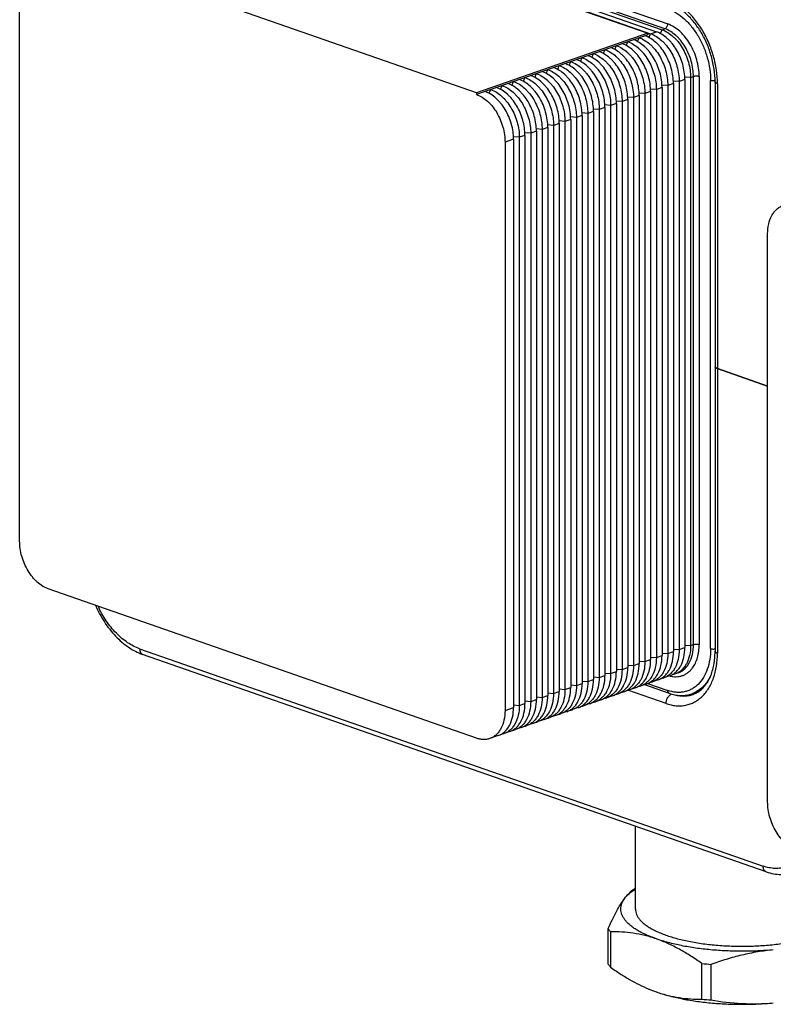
# Model space of a CAD drawing. Header units: millimetres. Extents: x -115 to 574, y -13 to 492.
# Tile 6 of 23: x 322 to 415, y 3 to 125. Entities that reach past the tile are written whole.
import ezdxf

# ---------------------------------------------------------------- set-up
doc = ezdxf.new("R2010")
doc.units = ezdxf.units.MM
doc.header["$LTSCALE"] = 30.734
doc.layers.get('0').update_dxf_attribs({"linetype": 'CONTINUOUS'})

msp = doc.modelspace()

# ---------------------------------------------------------------- linework, layer by layer
at = {"color": 7, "linetype": 'CONTINUOUS'}
for p, q in [((348.88, 142.62), (401.91, 124.13)), ((346.4, 141.48), (399.44, 122.99)), ((346.76, 141.41), (399.79, 122.93)), ((347.46, 141.66), (400.5, 123.17)), ((348.17, 141.9), (401.2, 123.42)), ((401.56, 123.54), (348.52, 142.03)), ((378.22, 115.6), (325.19, 134.08)), ((321.65, 60.14), (321.65, 130.44)), ((399.79, 122.93), (400.5, 123.17)), ((401.01, 122.94), (401.2, 123.42)), ((401.2, 123.42), (401.56, 123.54)), ((399.44, 122.99), (378.22, 115.6)), ((399.44, 122.8), (378.22, 115.41)), ((396.77, 121.46), (396.96, 121.94)), ((398.18, 121.96), (398.37, 122.43)), ((399.44, 122.99), (399.44, 122.8)), ((399.6, 122.45), (399.79, 122.93)), ((393.94, 120.48), (394.13, 120.95)), ((395.35, 120.97), (395.55, 121.45)), ((389.7, 119), (389.89, 119.48)), ((391.11, 119.49), (391.3, 119.97)), ((392.52, 119.98), (392.72, 120.46)), ((386.87, 118.01), (387.06, 118.49)), ((388.28, 118.5), (388.47, 118.98)), ((382.62, 116.53), (382.82, 117.01)), ((384.04, 117.03), (384.23, 117.5)), ((385.45, 117.52), (385.65, 118)), ((403.32, 117.01), (402.61, 117.06)), ((404.03, 117.25), (403.32, 117.01)), ((403.32, 117.01), (403.32, 46.71)), ((404.74, 117.5), (404.02, 117.56)), ((404.03, 117.25), (404.03, 46.96)), ((404.74, 117.5), (405.09, 117.62)), ((404.74, 117.5), (404.74, 47.2)), ((405.09, 47.33), (405.09, 117.62)), ((405.8, 117.62), (405.8, 47.33)), ((407.21, 46.83), (407.21, 117.13)), ((407.77, 116.99), (407.77, 81.75)), ((379.8, 115.55), (379.99, 116.02)), ((381.21, 116.04), (381.4, 116.52)), ((399.79, 115.77), (399.08, 115.53)), ((400.5, 116.02), (399.78, 116.08)), ((399.79, 115.77), (399.79, 45.48)), ((401.2, 116.27), (400.5, 116.02)), ((400.5, 116.02), (400.5, 45.73)), ((401.91, 116.51), (401.19, 116.57)), ((401.2, 116.27), (401.2, 45.97)), ((402.62, 116.76), (401.91, 116.51)), ((401.91, 116.51), (401.91, 46.22)), ((402.62, 116.76), (402.62, 46.46)), ((408.06, 116.74), (408.06, 81.5)), ((378.22, 115.6), (378.22, 115.41)), ((396.25, 114.54), (395.54, 114.6)), ((396.96, 114.79), (396.25, 114.54)), ((396.25, 114.54), (396.25, 44.25)), ((397.67, 115.04), (396.95, 115.09)), ((396.96, 114.79), (396.96, 44.49)), ((398.37, 115.28), (397.67, 115.04)), ((397.67, 115.04), (397.67, 44.74)), ((399.08, 115.53), (398.37, 115.59)), ((398.37, 115.28), (398.37, 44.99)), ((399.08, 115.53), (399.08, 45.23)), ((393.42, 113.56), (392.71, 113.61)), ((394.13, 113.8), (393.42, 113.56)), ((393.42, 113.56), (393.42, 43.26)), ((394.84, 114.05), (394.12, 114.11)), ((394.13, 113.8), (394.13, 43.51)), ((395.55, 114.3), (394.84, 114.05)), ((394.84, 114.05), (394.84, 43.75)), ((395.55, 114.3), (395.55, 44)), ((389.18, 112.08), (388.47, 112.14)), ((389.89, 112.32), (389.18, 112.08)), ((390.6, 112.57), (389.88, 112.63)), ((389.89, 112.32), (389.89, 42.03)), ((391.3, 112.82), (390.6, 112.57)), ((390.6, 112.57), (390.6, 42.27)), ((392.01, 113.06), (391.29, 113.12)), ((391.3, 112.82), (391.3, 42.52)), ((392.72, 113.31), (392.01, 113.06)), ((392.01, 113.06), (392.01, 42.77)), ((392.72, 113.31), (392.72, 43.01)), ((386.35, 111.09), (385.64, 111.15)), ((387.06, 111.34), (386.35, 111.09)), ((386.35, 111.09), (386.35, 40.8)), ((387.77, 111.58), (387.05, 111.64)), ((387.06, 111.34), (387.06, 41.04)), ((388.47, 111.83), (387.77, 111.58)), ((387.77, 111.58), (387.77, 41.29)), ((388.47, 111.83), (388.47, 41.54)), ((389.18, 112.08), (389.18, 41.78)), ((382.82, 109.86), (381.76, 109.49)), ((383.53, 110.11), (382.81, 110.16)), ((382.82, 109.86), (382.82, 39.56)), ((384.23, 110.35), (383.53, 110.11)), ((383.53, 110.11), (383.53, 39.81)), ((384.94, 110.6), (384.22, 110.66)), ((384.23, 110.35), (384.23, 40.06)), ((385.65, 110.85), (384.94, 110.6)), ((384.94, 110.6), (384.94, 40.3)), ((385.65, 110.85), (385.65, 40.55)), ((381.76, 109.49), (381.76, 39.19)), ((414.28, 27.87), (414.28, 98.17)), ((407.77, 81.74), (407.77, 46.5)), ((408.06, 81.5), (408.06, 46.26)), ((414.28, 79.33), (408.06, 81.5)), ((408.06, 81.5), (414.28, 79.33)), ((378.22, 35.74), (325.19, 54.23)), ((336.51, 46.82), (413.72, 19.91)), ((401.91, 46.22), (402.62, 46.46)), ((402.62, 46.77), (403.32, 46.71)), ((403.32, 46.71), (404.03, 46.96)), ((404.03, 47.26), (404.74, 47.2)), ((404.74, 47.2), (405.09, 47.33)), ((414.1, 19.22), (336.88, 46.12)), ((398.37, 45.29), (399.08, 45.23)), ((399.08, 45.23), (399.79, 45.48)), ((399.79, 45.78), (400.5, 45.73)), ((400.5, 45.73), (401.2, 45.97)), ((401.2, 46.28), (401.91, 46.22)), ((394.84, 43.75), (395.55, 44)), ((395.55, 44.3), (396.25, 44.25)), ((396.25, 44.25), (396.96, 44.49)), ((396.96, 44.8), (397.67, 44.74)), ((397.67, 44.74), (398.37, 44.99)), ((391.3, 42.82), (392.01, 42.77)), ((392.01, 42.77), (392.72, 43.01)), ((392.72, 43.32), (393.42, 43.26)), ((393.42, 43.26), (394.13, 43.51)), ((394.13, 43.81), (394.84, 43.75)), ((400.73, 42.98), (400.02, 42.73)), ((402.14, 43.47), (401.43, 43.22)), ((403.2, 43.84), (402.85, 43.72)), ((387.77, 41.29), (388.47, 41.54)), ((388.47, 41.84), (389.18, 41.78)), ((389.18, 41.78), (389.89, 42.03)), ((389.89, 42.33), (390.6, 42.27)), ((390.6, 42.27), (391.3, 42.52)), ((396.48, 41.5), (395.78, 41.25)), ((401.7, 40.04), (396.98, 41.68)), ((397.9, 41.99), (397.19, 41.74)), ((399.31, 42.48), (398.61, 42.24)), ((399.02, 42.38), (402.1, 41.3)), ((399.41, 42.52), (401.91, 41.65)), ((405.6, 41.5), (404.9, 41.25)), ((384.23, 40.36), (384.94, 40.3)), ((384.94, 40.3), (385.65, 40.55)), ((385.65, 40.85), (386.35, 40.8)), ((386.35, 40.8), (387.06, 41.04)), ((387.06, 41.35), (387.77, 41.29)), ((393.66, 40.51), (392.95, 40.26)), ((395.07, 41), (394.36, 40.76)), ((381.76, 39.19), (382.82, 39.56)), ((382.82, 39.87), (383.53, 39.81)), ((383.53, 39.81), (384.23, 40.06)), ((389.41, 39.03), (388.71, 38.79)), ((390.83, 39.53), (390.12, 39.28)), ((392.24, 40.02), (391.53, 39.77)), ((386.59, 38.05), (385.88, 37.8)), ((388, 38.54), (387.29, 38.29)), ((382.34, 36.57), (381.64, 36.32)), ((383.76, 37.06), (383.05, 36.81)), ((385.17, 37.55), (384.46, 37.31)), ((380.93, 36.07), (379.87, 35.7)), ((397.9, 14.6), (397.9, 24.86)), ((394.54, 7.79), (394.54, 12.18)), ((394.84, 11.8), (394.84, 7.4)), ((406.15, 3.46), (406.15, 7.85)), ((407.26, 7.75), (407.26, 3.35))]:
    msp.add_line(p, q, dxfattribs=at)
for centre, radius, start, end in [((407.89, 81.75), 0.123, 180.7641, 189.8852), ((407.89, 81.75), 0.122, 180.0062, 180.7285), ((407.89, 81.74), 0.123, 180.0429, 189.8843), ((399.29, 44.81), 2.21, 279.5283, 289.2107), ((400.71, 45.31), 2.21, 279.5283, 289.2107), ((402.99, 46.6), 3.25, 254.6488, 254.8703), ((402.12, 45.8), 2.21, 279.5283, 289.2107), ((396.47, 43.83), 2.21, 279.5283, 289.2107), ((397.88, 44.32), 2.21, 279.5283, 289.2107), ((404.44, 44.82), 3.52, 289.2196, 293.5553), ((404.35, 45.09), 3.8, 289.2189, 293.0971), ((392.22, 42.35), 2.21, 279.5283, 289.2107), ((393.64, 42.84), 2.21, 279.5283, 289.2107), ((395.05, 43.34), 2.21, 279.5283, 289.2107), ((404.92, 44.98), 3.64, 274.078, 279.6239), ((389.39, 41.36), 2.21, 279.5283, 289.2107), ((390.81, 41.86), 2.21, 279.5283, 289.2107), ((385.15, 39.88), 2.21, 279.5283, 289.2107), ((386.57, 40.38), 2.21, 279.5283, 289.2107), ((387.98, 40.87), 2.21, 279.5283, 289.2107), ((382.32, 38.9), 2.21, 279.5283, 289.2107), ((383.74, 39.39), 2.21, 279.5283, 289.2107), ((380.91, 38.41), 2.21, 279.5283, 289.2107), ((410.86, 52.3), 44.69, 263.9529, 265.3753), ((406.15, 20.55), 17.16, 247.5033, 250.7524), ((410.83, 47.55), 44.34, 263.9473, 265.3809)]:
    msp.add_arc(centre, radius, start, end, dxfattribs=at)
for points, knots in [([(408.06, 116.74), (408.06, 117.31), (407.97, 118.46), (407.61, 120.16), (407.02, 121.81), (406.24, 123.36), (405.28, 124.75), (404.18, 125.91), (402.99, 126.82), (402.13, 127.25), (401.69, 127.4)], [0, 0, 0, 0, 0.129163, 0.262437, 0.397056, 0.53013, 0.658913, 0.781067, 0.894962, 1, 1, 1, 1]), ([(401.91, 126.01), (402.27, 125.88), (402.99, 125.53), (403.99, 124.77), (404.9, 123.8), (405.7, 122.65), (406.35, 121.35), (406.84, 119.97), (407.14, 118.56), (407.21, 117.6), (407.21, 117.13)], [0, 0, 0, 0, 0.105042, 0.218942, 0.341099, 0.469883, 0.602958, 0.737574, 0.870844, 1, 1, 1, 1]), ([(407.77, 116.99), (407.77, 117.51), (407.69, 118.56), (407.35, 120.12), (406.82, 121.64), (406.1, 123.07), (405.23, 124.33), (404.25, 125.39), (403.2, 126.2), (402.44, 126.57), (402.07, 126.7)], [0, 0, 0, 0, 0.130296, 0.265518, 0.402356, 0.537415, 0.667394, 0.78929, 0.900653, 1, 1, 1, 1]), ([(404.03, 117.25), (404.03, 117.57), (403.98, 118.2), (403.78, 119.15), (403.46, 120.07), (403.02, 120.93), (402.57, 121.58), (402.17, 122.04), (401.58, 122.62), (401, 123), (400.5, 123.17)], [0, 0, 0, 0, 0.129282, 0.26268, 0.397426, 0.530629, 0.659538, 0.721672, 0.781908, 1, 1, 1, 1]), ([(401.2, 123.42), (401.7, 123.25), (402.29, 122.86), (402.88, 122.29), (403.28, 121.83), (403.73, 121.18), (404.16, 120.32), (404.49, 119.4), (404.69, 118.45), (404.74, 117.81), (404.74, 117.5)], [0, 0, 0, 0, 0.218092, 0.278328, 0.340462, 0.469371, 0.602574, 0.73732, 0.870718, 1, 1, 1, 1]), ([(401.56, 123.54), (401.61, 123.56), (401.7, 123.62), (401.82, 123.77), (401.89, 123.94), (401.91, 124.07), (401.91, 124.13)], [0, 0, 0, 0, 0.218525, 0.469506, 0.737411, 1, 1, 1, 1]), ([(405.09, 117.62), (405.09, 117.94), (405.04, 118.57), (404.84, 119.52), (404.52, 120.44), (404.08, 121.3), (403.63, 121.95), (403.23, 122.41), (402.64, 122.99), (402.06, 123.37), (401.56, 123.54)], [0, 0, 0, 0, 0.129282, 0.26268, 0.397426, 0.530629, 0.659538, 0.721672, 0.781908, 1, 1, 1, 1]), ([(405.8, 117.62), (405.8, 117.97), (405.75, 118.67), (405.52, 119.71), (405.17, 120.72), (404.69, 121.67), (404.19, 122.38), (403.75, 122.89), (403.1, 123.52), (402.46, 123.94), (401.91, 124.13)], [0, 0, 0, 0, 0.129281, 0.26268, 0.397426, 0.530629, 0.659538, 0.721672, 0.781909, 1, 1, 1, 1]), ([(396.96, 121.94), (397.46, 121.77), (398.04, 121.38), (398.63, 120.81), (399.04, 120.35), (399.48, 119.7), (399.92, 118.84), (400.25, 117.92), (400.45, 116.97), (400.5, 116.33), (400.5, 116.02)], [0, 0, 0, 0, 0.218092, 0.278328, 0.340462, 0.469371, 0.602574, 0.73732, 0.870718, 1, 1, 1, 1]), ([(401.2, 116.27), (401.2, 116.58), (401.15, 117.22), (400.95, 118.16), (400.63, 119.08), (400.19, 119.94), (399.74, 120.59), (399.34, 121.05), (398.75, 121.63), (398.17, 122.01), (397.67, 122.19)], [0, 0, 0, 0, 0.129282, 0.26268, 0.397426, 0.530629, 0.659538, 0.721672, 0.781908, 1, 1, 1, 1]), ([(398.37, 122.43), (398.87, 122.26), (399.46, 121.88), (400.05, 121.3), (400.45, 120.84), (400.9, 120.19), (401.34, 119.33), (401.66, 118.41), (401.86, 117.47), (401.91, 116.83), (401.91, 116.51)], [0, 0, 0, 0, 0.218092, 0.278328, 0.340462, 0.469371, 0.602574, 0.73732, 0.870718, 1, 1, 1, 1]), ([(402.62, 116.76), (402.62, 117.07), (402.57, 117.71), (402.37, 118.66), (402.04, 119.58), (401.61, 120.44), (401.16, 121.09), (400.76, 121.55), (400.17, 122.12), (399.58, 122.51), (399.08, 122.68)], [0, 0, 0, 0, 0.129282, 0.26268, 0.397426, 0.530629, 0.659538, 0.721672, 0.781908, 1, 1, 1, 1]), ([(399.79, 122.93), (400.29, 122.75), (400.87, 122.37), (401.46, 121.79), (401.86, 121.33), (402.31, 120.68), (402.75, 119.82), (403.07, 118.9), (403.28, 117.96), (403.32, 117.32), (403.32, 117.01)], [0, 0, 0, 0, 0.218092, 0.278328, 0.340462, 0.469371, 0.602574, 0.73732, 0.870718, 1, 1, 1, 1]), ([(396.96, 114.79), (396.96, 115.1), (396.91, 115.74), (396.71, 116.69), (396.39, 117.61), (395.95, 118.47), (395.5, 119.11), (395.1, 119.57), (394.51, 120.15), (393.92, 120.53), (393.42, 120.71)], [0, 0, 0, 0, 0.129282, 0.26268, 0.397426, 0.530629, 0.659538, 0.721672, 0.781908, 1, 1, 1, 1]), ([(394.13, 120.95), (394.63, 120.78), (395.22, 120.4), (395.81, 119.82), (396.21, 119.36), (396.66, 118.71), (397.09, 117.85), (397.42, 116.93), (397.62, 115.99), (397.67, 115.35), (397.67, 115.04)], [0, 0, 0, 0, 0.218092, 0.278328, 0.340462, 0.469371, 0.602574, 0.73732, 0.870718, 1, 1, 1, 1]), ([(398.37, 115.28), (398.37, 115.6), (398.33, 116.23), (398.12, 117.18), (397.8, 118.1), (397.36, 118.96), (396.91, 119.61), (396.51, 120.07), (395.92, 120.64), (395.34, 121.03), (394.84, 121.2)], [0, 0, 0, 0, 0.129282, 0.26268, 0.397426, 0.530629, 0.659538, 0.721672, 0.781908, 1, 1, 1, 1]), ([(395.55, 121.45), (396.05, 121.27), (396.63, 120.89), (397.22, 120.31), (397.62, 119.85), (398.07, 119.21), (398.51, 118.34), (398.83, 117.42), (399.03, 116.48), (399.08, 115.84), (399.08, 115.53)], [0, 0, 0, 0, 0.218092, 0.278328, 0.340462, 0.469371, 0.602574, 0.73732, 0.870718, 1, 1, 1, 1]), ([(399.79, 115.77), (399.79, 116.09), (399.74, 116.73), (399.54, 117.67), (399.21, 118.59), (398.78, 119.45), (398.33, 120.1), (397.93, 120.56), (397.34, 121.14), (396.75, 121.52), (396.25, 121.69)], [0, 0, 0, 0, 0.129282, 0.26268, 0.397426, 0.530629, 0.659538, 0.721672, 0.781908, 1, 1, 1, 1]), ([(389.89, 119.48), (390.39, 119.3), (390.97, 118.92), (391.56, 118.34), (391.96, 117.88), (392.41, 117.23), (392.85, 116.37), (393.18, 115.45), (393.38, 114.51), (393.42, 113.87), (393.42, 113.56)], [0, 0, 0, 0, 0.218092, 0.278328, 0.340462, 0.469371, 0.602574, 0.73732, 0.870718, 1, 1, 1, 1]), ([(394.13, 113.8), (394.13, 114.12), (394.08, 114.75), (393.88, 115.7), (393.56, 116.62), (393.12, 117.48), (392.67, 118.13), (392.27, 118.59), (391.68, 119.17), (391.1, 119.55), (390.6, 119.72)], [0, 0, 0, 0, 0.129282, 0.26268, 0.397426, 0.530629, 0.659538, 0.721672, 0.781908, 1, 1, 1, 1]), ([(391.3, 119.97), (391.8, 119.79), (392.39, 119.41), (392.98, 118.83), (393.38, 118.38), (393.83, 117.73), (394.26, 116.87), (394.59, 115.95), (394.79, 115), (394.84, 114.36), (394.84, 114.05)], [0, 0, 0, 0, 0.218092, 0.278328, 0.340462, 0.469371, 0.602574, 0.73732, 0.870718, 1, 1, 1, 1]), ([(395.55, 114.3), (395.55, 114.61), (395.5, 115.25), (395.3, 116.19), (394.97, 117.11), (394.53, 117.97), (394.09, 118.62), (393.68, 119.08), (393.1, 119.66), (392.51, 120.04), (392.01, 120.21)], [0, 0, 0, 0, 0.129282, 0.26268, 0.397426, 0.530629, 0.659538, 0.721672, 0.781908, 1, 1, 1, 1]), ([(392.72, 120.46), (393.22, 120.29), (393.8, 119.9), (394.39, 119.33), (394.79, 118.87), (395.24, 118.22), (395.68, 117.36), (396, 116.44), (396.21, 115.49), (396.25, 114.86), (396.25, 114.54)], [0, 0, 0, 0, 0.218092, 0.278328, 0.340462, 0.469371, 0.602574, 0.73732, 0.870718, 1, 1, 1, 1]), ([(389.89, 112.32), (389.89, 112.64), (389.84, 113.28), (389.64, 114.22), (389.31, 115.14), (388.88, 116), (388.43, 116.65), (388.03, 117.11), (387.44, 117.69), (386.85, 118.07), (386.35, 118.24)], [0, 0, 0, 0, 0.129282, 0.26268, 0.397426, 0.530629, 0.659538, 0.721672, 0.781908, 1, 1, 1, 1]), ([(387.06, 118.49), (387.56, 118.32), (388.15, 117.93), (388.73, 117.36), (389.14, 116.9), (389.58, 116.25), (390.02, 115.39), (390.35, 114.47), (390.55, 113.52), (390.6, 112.88), (390.6, 112.57)], [0, 0, 0, 0, 0.218092, 0.278328, 0.340462, 0.469371, 0.602574, 0.73732, 0.870718, 1, 1, 1, 1]), ([(391.3, 112.82), (391.3, 113.13), (391.26, 113.77), (391.05, 114.71), (390.73, 115.63), (390.29, 116.49), (389.84, 117.14), (389.44, 117.6), (388.85, 118.18), (388.27, 118.56), (387.77, 118.74)], [0, 0, 0, 0, 0.129282, 0.26268, 0.397426, 0.530629, 0.659538, 0.721672, 0.781908, 1, 1, 1, 1]), ([(388.47, 118.98), (388.97, 118.81), (389.56, 118.43), (390.15, 117.85), (390.55, 117.39), (391, 116.74), (391.44, 115.88), (391.76, 114.96), (391.96, 114.01), (392.01, 113.38), (392.01, 113.06)], [0, 0, 0, 0, 0.218092, 0.278328, 0.340462, 0.469371, 0.602574, 0.73732, 0.870718, 1, 1, 1, 1]), ([(392.72, 113.31), (392.72, 113.62), (392.67, 114.26), (392.47, 115.21), (392.14, 116.13), (391.71, 116.99), (391.26, 117.64), (390.86, 118.1), (390.27, 118.67), (389.68, 119.05), (389.18, 119.23)], [0, 0, 0, 0, 0.129282, 0.26268, 0.397426, 0.530629, 0.659538, 0.721672, 0.781908, 1, 1, 1, 1]), ([(382.82, 117.01), (383.32, 116.84), (383.9, 116.45), (384.49, 115.88), (384.89, 115.42), (385.34, 114.77), (385.78, 113.91), (386.1, 112.99), (386.31, 112.04), (386.35, 111.41), (386.35, 111.09)], [0, 0, 0, 0, 0.218092, 0.278328, 0.340462, 0.469371, 0.602574, 0.73732, 0.870718, 1, 1, 1, 1]), ([(387.06, 111.34), (387.06, 111.65), (387.01, 112.29), (386.81, 113.23), (386.49, 114.15), (386.05, 115.02), (385.6, 115.66), (385.2, 116.12), (384.61, 116.7), (384.02, 117.08), (383.53, 117.26)], [0, 0, 0, 0, 0.129282, 0.26268, 0.397426, 0.530629, 0.659538, 0.721672, 0.781908, 1, 1, 1, 1]), ([(384.23, 117.5), (384.73, 117.33), (385.32, 116.95), (385.91, 116.37), (386.31, 115.91), (386.76, 115.26), (387.19, 114.4), (387.52, 113.48), (387.72, 112.54), (387.77, 111.9), (387.77, 111.58)], [0, 0, 0, 0, 0.218092, 0.278328, 0.340462, 0.469371, 0.602574, 0.73732, 0.870718, 1, 1, 1, 1]), ([(388.47, 111.83), (388.47, 112.14), (388.43, 112.78), (388.23, 113.73), (387.9, 114.65), (387.46, 115.51), (387.01, 116.16), (386.61, 116.62), (386.02, 117.19), (385.44, 117.58), (384.94, 117.75)], [0, 0, 0, 0, 0.129282, 0.26268, 0.397426, 0.530629, 0.659538, 0.721672, 0.781908, 1, 1, 1, 1]), ([(385.65, 118), (386.15, 117.82), (386.73, 117.44), (387.32, 116.86), (387.72, 116.4), (388.17, 115.75), (388.61, 114.89), (388.93, 113.97), (389.13, 113.03), (389.18, 112.39), (389.18, 112.08)], [0, 0, 0, 0, 0.218092, 0.278328, 0.340462, 0.469371, 0.602574, 0.73732, 0.870718, 1, 1, 1, 1]), ([(405.8, 117.62), (405.75, 117.64), (405.63, 117.67), (405.45, 117.68), (405.26, 117.67), (405.14, 117.64), (405.09, 117.62)], [0, 0, 0, 0, 0.232386, 0.5, 0.767614, 1, 1, 1, 1]), ([(407.76, 117.09), (407.72, 117.09), (407.62, 117.08), (407.47, 117.08), (407.34, 117.1), (407.25, 117.12), (407.21, 117.13)], [0, 0, 0, 0, 0.259058, 0.525426, 0.778668, 1, 1, 1, 1]), ([(408.06, 116.74), (408.02, 116.76), (407.94, 116.79), (407.86, 116.84), (407.81, 116.89), (407.78, 116.92), (407.77, 116.95), (407.77, 116.98), (407.77, 116.99)], [0, 0, 0, 0, 0.334691, 0.607953, 0.722273, 0.823476, 0.91455, 1, 1, 1, 1]), ([(382.82, 109.86), (382.82, 110.17), (382.77, 110.81), (382.57, 111.76), (382.24, 112.68), (381.81, 113.54), (381.36, 114.19), (380.96, 114.64), (380.37, 115.22), (379.78, 115.6), (379.28, 115.78)], [0, 0, 0, 0, 0.129282, 0.26268, 0.397426, 0.530629, 0.659538, 0.721672, 0.781908, 1, 1, 1, 1]), ([(379.99, 116.02), (380.49, 115.85), (381.07, 115.47), (381.66, 114.89), (382.06, 114.43), (382.51, 113.78), (382.95, 112.92), (383.28, 112), (383.48, 111.06), (383.53, 110.42), (383.53, 110.11)], [0, 0, 0, 0, 0.218092, 0.278328, 0.340462, 0.469371, 0.602574, 0.73732, 0.870718, 1, 1, 1, 1]), ([(384.23, 110.35), (384.23, 110.67), (384.18, 111.3), (383.98, 112.25), (383.66, 113.17), (383.22, 114.03), (382.77, 114.68), (382.37, 115.14), (381.78, 115.71), (381.2, 116.1), (380.7, 116.27)], [0, 0, 0, 0, 0.129282, 0.26268, 0.397426, 0.530629, 0.659538, 0.721672, 0.781908, 1, 1, 1, 1]), ([(381.4, 116.52), (381.9, 116.34), (382.49, 115.96), (383.08, 115.38), (383.48, 114.92), (383.93, 114.28), (384.36, 113.42), (384.69, 112.5), (384.89, 111.55), (384.94, 110.91), (384.94, 110.6)], [0, 0, 0, 0, 0.218092, 0.278328, 0.340462, 0.469371, 0.602574, 0.73732, 0.870718, 1, 1, 1, 1]), ([(385.65, 110.85), (385.65, 111.16), (385.6, 111.8), (385.4, 112.74), (385.07, 113.66), (384.63, 114.52), (384.19, 115.17), (383.78, 115.63), (383.2, 116.21), (382.61, 116.59), (382.11, 116.76)], [0, 0, 0, 0, 0.129282, 0.26268, 0.397426, 0.530629, 0.659538, 0.721672, 0.781908, 1, 1, 1, 1]), ([(378.22, 115.41), (378.72, 115.23), (379.31, 114.85), (379.9, 114.28), (380.3, 113.82), (380.75, 113.17), (381.18, 112.31), (381.51, 111.39), (381.71, 110.44), (381.76, 109.8), (381.76, 109.49)], [0, 0, 0, 0, 0.218092, 0.278328, 0.340462, 0.469371, 0.602574, 0.73732, 0.870718, 1, 1, 1, 1]), ([(414.28, 98.17), (414.28, 98.58), (414.36, 99.35), (414.68, 100.25), (415.05, 100.84), (415.38, 101.2), (415.75, 101.48), (416.03, 101.61), (416.17, 101.66)], [0, 0, 0, 0, 0.288979, 0.549817, 0.66983, 0.783732, 0.893085, 1, 1, 1, 1]), ([(407.77, 81.73), (407.77, 81.7), (407.8, 81.66), (407.86, 81.6), (407.95, 81.54), (408.02, 81.51), (408.06, 81.5)], [0, 0, 0, 0, 0.178098, 0.397721, 0.671273, 1, 1, 1, 1]), ([(408.06, 81.5), (408.02, 81.51), (407.95, 81.54), (407.86, 81.59), (407.8, 81.65), (407.77, 81.7), (407.77, 81.72)], [0, 0, 0, 0, 0.328716, 0.602264, 0.821892, 1, 1, 1, 1]), ([(325.19, 54.23), (324.69, 54.4), (324.1, 54.78), (323.52, 55.36), (323.11, 55.82), (322.67, 56.47), (322.23, 57.33), (321.9, 58.25), (321.7, 59.19), (321.65, 59.83), (321.65, 60.14)], [0, 0, 0, 0, 0.218092, 0.278328, 0.340462, 0.469371, 0.602574, 0.73732, 0.870718, 1, 1, 1, 1]), ([(331.04, 52.18), (331.35, 51.47), (332.07, 50.12), (333.24, 48.63), (334.29, 47.63), (335.12, 47), (335.98, 46.49), (336.58, 46.23), (336.88, 46.12)], [0, 0, 0, 0, 0.270073, 0.529311, 0.653365, 0.773142, 0.888607, 1, 1, 1, 1]), ([(336.51, 46.82), (335.98, 47), (335.22, 47.4), (334.29, 48.1), (333.36, 48.96), (332.32, 50.26), (331.66, 51.44), (331.37, 52.07)], [0, 0, 0, 0, 0.220544, 0.339306, 0.463374, 0.725075, 1, 1, 1, 1]), ([(336.51, 46.82), (336.51, 46.74), (336.52, 46.59), (336.59, 46.38), (336.7, 46.24), (336.8, 46.16), (336.86, 46.13), (336.88, 46.12)], [0, 0, 0, 0, 0.289222, 0.550282, 0.783546, 0.892993, 1, 1, 1, 1]), ([(400.73, 42.98), (400.87, 43.03), (401.15, 43.16), (401.52, 43.43), (401.85, 43.79), (402.23, 44.38), (402.54, 45.28), (402.62, 46.06), (402.62, 46.46)], [0, 0, 0, 0, 0.106915, 0.216268, 0.33017, 0.450183, 0.711021, 1, 1, 1, 1]), ([(403.32, 46.71), (403.32, 46.3), (403.25, 45.53), (402.93, 44.63), (402.56, 44.04), (402.23, 43.68), (401.85, 43.4), (401.58, 43.27), (401.43, 43.22)], [0, 0, 0, 0, 0.288979, 0.549817, 0.66983, 0.783732, 0.893085, 1, 1, 1, 1]), ([(407.21, 46.83), (407.21, 46.39), (407.15, 45.52), (406.86, 44.3), (406.37, 43.24), (405.81, 42.52), (405.28, 42.07), (404.86, 41.8), (404.41, 41.6), (403.94, 41.47), (403.45, 41.41), (402.76, 41.42), (402.24, 41.54), (401.91, 41.65)], [0, 0, 0, 0, 0.151471, 0.292847, 0.423288, 0.543619, 0.600917, 0.656888, 0.712147, 0.76736, 0.823196, 0.880281, 1, 1, 1, 1]), ([(402.14, 43.47), (402.28, 43.52), (402.56, 43.65), (402.94, 43.93), (403.26, 44.29), (403.64, 44.87), (403.96, 45.78), (404.03, 46.55), (404.03, 46.96)], [0, 0, 0, 0, 0.106915, 0.216268, 0.33017, 0.450183, 0.711021, 1, 1, 1, 1]), ([(404.74, 47.2), (404.74, 46.8), (404.66, 46.02), (404.35, 45.12), (403.97, 44.53), (403.64, 44.17), (403.27, 43.89), (402.99, 43.76), (402.85, 43.72)], [0, 0, 0, 0, 0.288979, 0.549817, 0.66983, 0.783732, 0.893085, 1, 1, 1, 1]), ([(403.2, 43.84), (403.34, 43.89), (403.62, 44.02), (404, 44.3), (404.32, 44.66), (404.7, 45.24), (405.02, 46.14), (405.09, 46.92), (405.09, 47.33)], [0, 0, 0, 0, 0.106915, 0.216268, 0.33017, 0.450183, 0.711021, 1, 1, 1, 1]), ([(404.98, 44.45), (405.11, 44.63), (405.36, 45.04), (405.61, 45.74), (405.77, 46.51), (405.8, 47.05), (405.8, 47.33)], [0, 0, 0, 0, 0.225856, 0.467988, 0.72654, 1, 1, 1, 1]), ([(405.09, 47.33), (405.14, 47.35), (405.26, 47.37), (405.45, 47.38), (405.63, 47.37), (405.75, 47.35), (405.8, 47.33)], [0, 0, 0, 0, 0.232386, 0.5, 0.767614, 1, 1, 1, 1]), ([(405.63, 41.45), (405.79, 41.55), (406.1, 41.78), (406.51, 42.21), (406.88, 42.74), (407.19, 43.35), (407.45, 44.05), (407.7, 45.1), (407.77, 45.93), (407.77, 46.5)], [0, 0, 0, 0, 0.097624, 0.201525, 0.313349, 0.433925, 0.563417, 0.701488, 1, 1, 1, 1]), ([(407.21, 46.83), (407.25, 46.82), (407.34, 46.8), (407.48, 46.78), (407.63, 46.78), (407.72, 46.79), (407.77, 46.8)], [0, 0, 0, 0, 0.221648, 0.475428, 0.741904, 1, 1, 1, 1]), ([(407.77, 46.5), (407.77, 46.49), (407.77, 46.47), (407.79, 46.43), (407.81, 46.4), (407.86, 46.35), (407.95, 46.3), (408.02, 46.27), (408.06, 46.26)], [0, 0, 0, 0, 0.085456, 0.176535, 0.27774, 0.392061, 0.66532, 1, 1, 1, 1]), ([(399.08, 45.23), (399.08, 44.83), (399.01, 44.05), (398.69, 43.15), (398.31, 42.56), (397.99, 42.2), (397.61, 41.92), (397.33, 41.79), (397.19, 41.74)], [0, 0, 0, 0, 0.288979, 0.549817, 0.66983, 0.783732, 0.893085, 1, 1, 1, 1]), ([(397.9, 41.99), (398.04, 42.04), (398.32, 42.17), (398.69, 42.45), (399.02, 42.81), (399.4, 43.4), (399.71, 44.3), (399.79, 45.07), (399.79, 45.48)], [0, 0, 0, 0, 0.106915, 0.216268, 0.33017, 0.450183, 0.711021, 1, 1, 1, 1]), ([(400.5, 45.73), (400.5, 45.32), (400.42, 44.54), (400.11, 43.64), (399.73, 43.05), (399.4, 42.7), (399.03, 42.42), (398.75, 42.29), (398.61, 42.24)], [0, 0, 0, 0, 0.288979, 0.549817, 0.66983, 0.783732, 0.893085, 1, 1, 1, 1]), ([(399.31, 42.48), (399.46, 42.53), (399.73, 42.66), (400.11, 42.94), (400.43, 43.3), (400.81, 43.89), (401.13, 44.79), (401.2, 45.57), (401.2, 45.97)], [0, 0, 0, 0, 0.106915, 0.216268, 0.33017, 0.450183, 0.711021, 1, 1, 1, 1]), ([(401.91, 46.22), (401.91, 45.81), (401.84, 45.04), (401.52, 44.13), (401.14, 43.55), (400.81, 43.19), (400.44, 42.91), (400.16, 42.78), (400.02, 42.73)], [0, 0, 0, 0, 0.288979, 0.549817, 0.66983, 0.783732, 0.893085, 1, 1, 1, 1]), ([(401.7, 40.04), (401.9, 39.97), (402.31, 39.85), (402.93, 39.75), (403.54, 39.74), (404.14, 39.82), (404.71, 39.97), (405.24, 40.22), (405.75, 40.54), (406.21, 40.93), (406.63, 41.41), (407.14, 42.14), (407.64, 43.22), (407.99, 44.68), (408.06, 45.72), (408.06, 46.26)], [0, 0, 0, 0, 0.061053, 0.119894, 0.17695, 0.232759, 0.287945, 0.343178, 0.399123, 0.456395, 0.515519, 0.576903, 0.707286, 0.848598, 1, 1, 1, 1]), ([(393.66, 40.51), (393.8, 40.56), (394.08, 40.69), (394.45, 40.97), (394.78, 41.33), (395.16, 41.92), (395.47, 42.82), (395.55, 43.59), (395.55, 44)], [0, 0, 0, 0, 0.106915, 0.216268, 0.33017, 0.450183, 0.711021, 1, 1, 1, 1]), ([(396.25, 44.25), (396.25, 43.84), (396.18, 43.06), (395.86, 42.16), (395.49, 41.57), (395.16, 41.22), (394.78, 40.94), (394.51, 40.81), (394.36, 40.76)], [0, 0, 0, 0, 0.288979, 0.549817, 0.66983, 0.783732, 0.893085, 1, 1, 1, 1]), ([(395.07, 41), (395.21, 41.05), (395.49, 41.18), (395.86, 41.46), (396.19, 41.82), (396.57, 42.41), (396.89, 43.31), (396.96, 44.09), (396.96, 44.49)], [0, 0, 0, 0, 0.106915, 0.216268, 0.33017, 0.450183, 0.711021, 1, 1, 1, 1]), ([(397.67, 44.74), (397.67, 44.33), (397.59, 43.56), (397.28, 42.66), (396.9, 42.07), (396.57, 41.71), (396.2, 41.43), (395.92, 41.3), (395.78, 41.25)], [0, 0, 0, 0, 0.288979, 0.549817, 0.66983, 0.783732, 0.893085, 1, 1, 1, 1]), ([(396.48, 41.5), (396.63, 41.55), (396.9, 41.68), (397.28, 41.96), (397.61, 42.31), (397.98, 42.9), (398.3, 43.8), (398.37, 44.58), (398.37, 44.99)], [0, 0, 0, 0, 0.106915, 0.216268, 0.33017, 0.450183, 0.711021, 1, 1, 1, 1]), ([(402.14, 43.46), (402.27, 43.42), (402.54, 43.37), (402.95, 43.34), (403.34, 43.38), (403.72, 43.48), (404.08, 43.64), (404.41, 43.85), (404.72, 44.12), (404.9, 44.33), (404.98, 44.45)], [0, 0, 0, 0, 0.130507, 0.256429, 0.379075, 0.50001, 0.620943, 0.743585, 0.869502, 1, 1, 1, 1]), ([(392.01, 42.77), (392.01, 42.36), (391.94, 41.58), (391.62, 40.68), (391.24, 40.1), (390.91, 39.74), (390.54, 39.46), (390.26, 39.33), (390.12, 39.28)], [0, 0, 0, 0, 0.288979, 0.549817, 0.66983, 0.783732, 0.893085, 1, 1, 1, 1]), ([(390.83, 39.53), (390.97, 39.57), (391.25, 39.7), (391.62, 39.98), (391.95, 40.34), (392.33, 40.93), (392.64, 41.83), (392.72, 42.61), (392.72, 43.01)], [0, 0, 0, 0, 0.106915, 0.216268, 0.33017, 0.450183, 0.711021, 1, 1, 1, 1]), ([(393.42, 43.26), (393.42, 42.85), (393.35, 42.08), (393.03, 41.18), (392.66, 40.59), (392.33, 40.23), (391.95, 39.95), (391.68, 39.82), (391.53, 39.77)], [0, 0, 0, 0, 0.288979, 0.549817, 0.66983, 0.783732, 0.893085, 1, 1, 1, 1]), ([(392.24, 40.02), (392.38, 40.07), (392.66, 40.2), (393.04, 40.48), (393.36, 40.84), (393.74, 41.42), (394.06, 42.32), (394.13, 43.1), (394.13, 43.51)], [0, 0, 0, 0, 0.106915, 0.216268, 0.33017, 0.450183, 0.711021, 1, 1, 1, 1]), ([(394.84, 43.75), (394.84, 43.35), (394.76, 42.57), (394.45, 41.67), (394.07, 41.08), (393.74, 40.72), (393.37, 40.44), (393.09, 40.31), (392.95, 40.26)], [0, 0, 0, 0, 0.288979, 0.549817, 0.66983, 0.783732, 0.893085, 1, 1, 1, 1]), ([(407.25, 43.53), (407.12, 43.25), (406.83, 42.74), (406.28, 42.08), (405.63, 41.57), (405.15, 41.34), (404.9, 41.25)], [0, 0, 0, 0, 0.269114, 0.522723, 0.764558, 1, 1, 1, 1]), ([(386.59, 38.05), (386.73, 38.1), (387, 38.23), (387.38, 38.51), (387.71, 38.86), (388.08, 39.45), (388.4, 40.35), (388.47, 41.13), (388.47, 41.54)], [0, 0, 0, 0, 0.106915, 0.216268, 0.33017, 0.450183, 0.711021, 1, 1, 1, 1]), ([(389.18, 41.78), (389.18, 41.38), (389.11, 40.6), (388.79, 39.7), (388.41, 39.11), (388.09, 38.75), (387.71, 38.47), (387.43, 38.34), (387.29, 38.29)], [0, 0, 0, 0, 0.288979, 0.549817, 0.66983, 0.783732, 0.893085, 1, 1, 1, 1]), ([(388, 38.54), (388.14, 38.59), (388.42, 38.72), (388.79, 39), (389.12, 39.36), (389.5, 39.94), (389.81, 40.85), (389.89, 41.62), (389.89, 42.03)], [0, 0, 0, 0, 0.106915, 0.216268, 0.33017, 0.450183, 0.711021, 1, 1, 1, 1]), ([(390.6, 42.27), (390.6, 41.87), (390.52, 41.09), (390.21, 40.19), (389.83, 39.6), (389.5, 39.24), (389.13, 38.97), (388.85, 38.84), (388.71, 38.79)], [0, 0, 0, 0, 0.288979, 0.549817, 0.66983, 0.783732, 0.893085, 1, 1, 1, 1]), ([(389.41, 39.03), (389.56, 39.08), (389.83, 39.21), (390.21, 39.49), (390.54, 39.85), (390.91, 40.44), (391.23, 41.34), (391.3, 42.11), (391.3, 42.52)], [0, 0, 0, 0, 0.106915, 0.216268, 0.33017, 0.450183, 0.711021, 1, 1, 1, 1]), ([(402.1, 41.3), (402.07, 41.31), (402.01, 41.35), (401.95, 41.43), (401.92, 41.54), (401.91, 41.61), (401.91, 41.65)], [0, 0, 0, 0, 0.215605, 0.449119, 0.710461, 1, 1, 1, 1]), ([(405.04, 41.16), (405.09, 41.18), (405.3, 41.26), (405.49, 41.36), (405.63, 41.45)], [0, 0, 0, 0, 0.248028, 1, 1, 1, 1]), ([(384.94, 40.3), (384.94, 39.9), (384.86, 39.12), (384.55, 38.22), (384.17, 37.63), (383.84, 37.27), (383.47, 36.99), (383.19, 36.86), (383.05, 36.81)], [0, 0, 0, 0, 0.288979, 0.549817, 0.66983, 0.783732, 0.893085, 1, 1, 1, 1]), ([(383.76, 37.06), (383.9, 37.11), (384.18, 37.24), (384.55, 37.52), (384.88, 37.88), (385.26, 38.47), (385.57, 39.37), (385.65, 40.14), (385.65, 40.55)], [0, 0, 0, 0, 0.106915, 0.216268, 0.33017, 0.450183, 0.711021, 1, 1, 1, 1]), ([(386.35, 40.8), (386.35, 40.39), (386.28, 39.61), (385.96, 38.71), (385.59, 38.12), (385.26, 37.77), (384.88, 37.49), (384.61, 37.36), (384.46, 37.31)], [0, 0, 0, 0, 0.288979, 0.549817, 0.66983, 0.783732, 0.893085, 1, 1, 1, 1]), ([(385.17, 37.55), (385.31, 37.6), (385.59, 37.73), (385.97, 38.01), (386.29, 38.37), (386.67, 38.96), (386.99, 39.86), (387.06, 40.64), (387.06, 41.04)], [0, 0, 0, 0, 0.106915, 0.216268, 0.33017, 0.450183, 0.711021, 1, 1, 1, 1]), ([(387.77, 41.29), (387.77, 40.88), (387.69, 40.11), (387.38, 39.2), (387, 38.62), (386.67, 38.26), (386.3, 37.98), (386.02, 37.85), (385.88, 37.8)], [0, 0, 0, 0, 0.288979, 0.549817, 0.66983, 0.783732, 0.893085, 1, 1, 1, 1]), ([(401.7, 40.04), (401.7, 40.16), (401.74, 40.42), (401.86, 40.71), (402, 40.92), (402.16, 41.08), (402.3, 41.18), (402.39, 41.22)], [0, 0, 0, 0, 0.261751, 0.528993, 0.658056, 0.780682, 1, 1, 1, 1]), ([(402.1, 41.3), (402.33, 41.22), (402.8, 41.1), (403.52, 41.02), (404.23, 41.06), (404.68, 41.18), (404.9, 41.25)], [0, 0, 0, 0, 0.260017, 0.511634, 0.75734, 1, 1, 1, 1]), ([(402.62, 41.15), (402.82, 41.09), (403.23, 41), (403.86, 40.95), (404.46, 41), (404.85, 41.1), (405.04, 41.16)], [0, 0, 0, 0, 0.262017, 0.514053, 0.758909, 1, 1, 1, 1]), ([(381.76, 39.19), (381.76, 38.79), (381.68, 38.01), (381.37, 37.11), (380.99, 36.52), (380.66, 36.16), (380.29, 35.88), (380.01, 35.75), (379.87, 35.7)], [0, 0, 0, 0, 0.288979, 0.549817, 0.66983, 0.783732, 0.893085, 1, 1, 1, 1]), ([(380.93, 36.07), (381.07, 36.12), (381.35, 36.25), (381.72, 36.53), (382.05, 36.89), (382.43, 37.48), (382.74, 38.38), (382.82, 39.16), (382.82, 39.56)], [0, 0, 0, 0, 0.106915, 0.216268, 0.33017, 0.450183, 0.711021, 1, 1, 1, 1]), ([(383.53, 39.81), (383.53, 39.4), (383.45, 38.63), (383.13, 37.73), (382.76, 37.14), (382.43, 36.78), (382.06, 36.5), (381.78, 36.37), (381.64, 36.32)], [0, 0, 0, 0, 0.288979, 0.549817, 0.66983, 0.783732, 0.893085, 1, 1, 1, 1]), ([(382.34, 36.57), (382.48, 36.62), (382.76, 36.75), (383.14, 37.03), (383.46, 37.38), (383.84, 37.97), (384.16, 38.87), (384.23, 39.65), (384.23, 40.06)], [0, 0, 0, 0, 0.106915, 0.216268, 0.33017, 0.450183, 0.711021, 1, 1, 1, 1]), ([(379.87, 35.7), (379.74, 35.66), (379.48, 35.59), (379.06, 35.57), (378.64, 35.62), (378.36, 35.69), (378.22, 35.74)], [0, 0, 0, 0, 0.239752, 0.483873, 0.73626, 1, 1, 1, 1]), ([(417.82, 21.95), (417.32, 22.13), (416.74, 22.51), (416.15, 23.09), (415.74, 23.55), (415.3, 24.2), (414.86, 25.06), (414.53, 25.98), (414.33, 26.92), (414.28, 27.56), (414.28, 27.87)], [0, 0, 0, 0, 0.218092, 0.278328, 0.340462, 0.469371, 0.602574, 0.73732, 0.870718, 1, 1, 1, 1]), ([(418.86, 21.59), (418.72, 21.38), (418.41, 20.98), (417.87, 20.48), (417.27, 20.08), (416.61, 19.8), (415.92, 19.65), (415.2, 19.61), (414.45, 19.7), (413.97, 19.83), (413.72, 19.91)], [0, 0, 0, 0, 0.130841, 0.256416, 0.378263, 0.498273, 0.618528, 0.741084, 0.867761, 1, 1, 1, 1]), ([(414.1, 19.22), (414.07, 19.23), (414.02, 19.25), (413.91, 19.33), (413.81, 19.47), (413.74, 19.68), (413.72, 19.83), (413.72, 19.91)], [0, 0, 0, 0, 0.107007, 0.216454, 0.449718, 0.710778, 1, 1, 1, 1]), ([(414.1, 19.22), (414.4, 19.11), (415.01, 18.95), (415.93, 18.85), (416.85, 18.91), (417.44, 19.05), (417.72, 19.15)], [0, 0, 0, 0, 0.258164, 0.509406, 0.755901, 1, 1, 1, 1]), ([(396.61, 15.96), (396.72, 16.09), (397.1, 16.55), (397.54, 16.97), (397.9, 17.2)], [0, 0, 0, 0, 0.283985, 1, 1, 1, 1]), ([(396.61, 15.96), (396.78, 16.17), (397.18, 16.58), (397.64, 16.92), (397.9, 17.09)], [0, 0, 0, 0, 0.463812, 1, 1, 1, 1]), ([(394.54, 12.18), (394.71, 12.56), (395.03, 13.27), (395.54, 14.28), (396.06, 15.18), (396.43, 15.72), (396.61, 15.96)], [0, 0, 0, 0, 0.283763, 0.547334, 0.786965, 1, 1, 1, 1]), ([(400.5, 10.91), (400.06, 11.06), (399.43, 11.31), (398.64, 11.69), (398.12, 11.98), (397.66, 12.28), (397.25, 12.59), (396.9, 12.91), (396.61, 13.24), (396.39, 13.57), (396.22, 13.91), (396.12, 14.26), (396.09, 14.6), (396.12, 14.95), (396.22, 15.3), (396.39, 15.64), (396.53, 15.85), (396.61, 15.96)], [0, 0, 0, 0, 0.184771, 0.269157, 0.348024, 0.421342, 0.489179, 0.551727, 0.609334, 0.662541, 0.712118, 0.75908, 0.804667, 0.850254, 0.897216, 0.946792, 1, 1, 1, 1]), ([(397.9, 14.6), (397.9, 14.49), (397.93, 14.26), (398.04, 13.92), (398.22, 13.58), (398.47, 13.25), (398.79, 12.93), (399.18, 12.62), (399.63, 12.32), (400.14, 12.04), (400.71, 11.76), (401.57, 11.41), (402.77, 11.01), (404.35, 10.63), (406.08, 10.33), (407.91, 10.12), (409.82, 10.01), (411.75, 9.99), (413.66, 10.07), (415.52, 10.25), (417.29, 10.52), (418.92, 10.88), (419.95, 11.18), (420.44, 11.35)], [0, 0, 0, 0, 0.014022, 0.028575, 0.044127, 0.061043, 0.079581, 0.099909, 0.122119, 0.146245, 0.172279, 0.200176, 0.261228, 0.328582, 0.401137, 0.477607, 0.55658, 0.636565, 0.716043, 0.793508, 0.867519, 0.936739, 1, 1, 1, 1]), ([(394.84, 11.8), (394.81, 11.83), (394.71, 11.95), (394.61, 12.08), (394.54, 12.18)], [0, 0, 0, 0, 0.257834, 1, 1, 1, 1]), ([(400.5, 10.91), (400.03, 11.07), (399.08, 11.35), (397.65, 11.63), (396.24, 11.78), (395.3, 11.8), (394.84, 11.8)], [0, 0, 0, 0, 0.259561, 0.511726, 0.758013, 1, 1, 1, 1]), ([(414.98, 9.55), (414.34, 9.49), (413.05, 9.41), (411.1, 9.36), (409.15, 9.41), (407.24, 9.54), (405.39, 9.75), (403.64, 10.05), (402.01, 10.43), (400.98, 10.74), (400.5, 10.91)], [0, 0, 0, 0, 0.131682, 0.265371, 0.39906, 0.530743, 0.65846, 0.78035, 0.894698, 1, 1, 1, 1]), ([(406.15, 7.85), (405.7, 8.18), (404.78, 8.8), (403.37, 9.63), (401.95, 10.35), (400.98, 10.74), (400.5, 10.91)], [0, 0, 0, 0, 0.260121, 0.51407, 0.760876, 1, 1, 1, 1]), ([(414.98, 9.55), (414.33, 9.49), (413.02, 9.32), (411.08, 8.92), (409.15, 8.4), (407.89, 7.97), (407.26, 7.75)], [0, 0, 0, 0, 0.247961, 0.497468, 0.748245, 1, 1, 1, 1]), ([(394.54, 7.79), (394.56, 7.75), (394.66, 7.62), (394.76, 7.49), (394.84, 7.4)], [0, 0, 0, 0, 0.242491, 1, 1, 1, 1]), ([(394.84, 7.4), (395.22, 7.13), (396, 6.6), (397.55, 5.65), (398.76, 5.03), (399.59, 4.69)], [0, 0, 0, 0, 0.258245, 0.511489, 1, 1, 1, 1]), ([(400.5, 4.35), (400.98, 4.18), (402.01, 3.87), (403.64, 3.49), (405.39, 3.19), (407.24, 2.98), (409.15, 2.84), (411.1, 2.8), (413.05, 2.84), (414.34, 2.93), (414.98, 2.99)], [0, 0, 0, 0, 0.105302, 0.21965, 0.34154, 0.469257, 0.60094, 0.734629, 0.868318, 1, 1, 1, 1]), ([(400.5, 4.35), (400.97, 4.18), (401.91, 3.9), (403.34, 3.62), (404.75, 3.47), (405.69, 3.45), (406.15, 3.46)], [0, 0, 0, 0, 0.259561, 0.511726, 0.758013, 1, 1, 1, 1]), ([(407.26, 3.35), (408.52, 3.14), (410.45, 2.91), (413.03, 2.86), (414.33, 2.93), (414.98, 2.99)], [0, 0, 0, 0, 0.496635, 0.747425, 1, 1, 1, 1])]:
    msp.add_open_spline(points, degree=3, knots=knots, dxfattribs=at)

doc.saveas('drawing.dxf')
